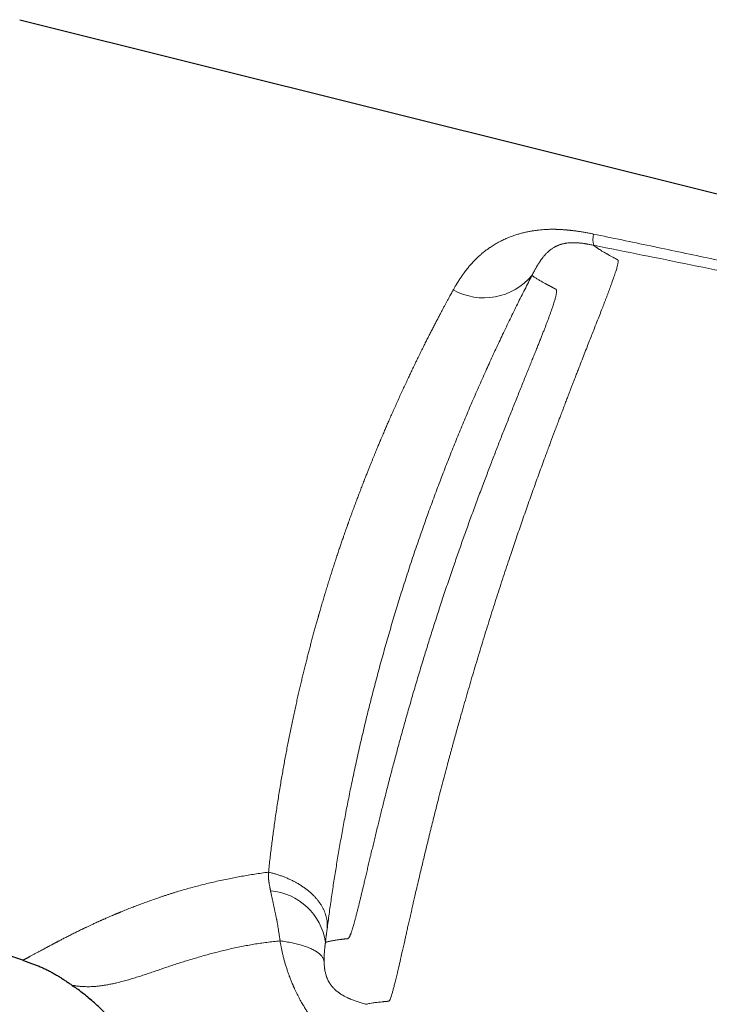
# Model space of a CAD drawing. Header units: millimetres. Extents: x 8 to 854, y 12 to 457.
# Tile 5 of 74: x 107 to 143, y 395 to 447. Entities that reach past the tile are written whole.
import ezdxf

# ---------------------------------------------------------------- set-up
doc = ezdxf.new("R2010")
doc.units = ezdxf.units.MM

msp = doc.modelspace()

# ---------------------------------------------------------------- linework, layer by layer
at = {"color": 7, "linetype": 'Continuous', "lineweight": 30}
for p, q in [((106.859, 446.643), (177.253, 429.065)), ((107.015, 397.506), (91.789, 402.579)), ((109.605, 396.198), (109.665, 396.155)), ((109.605, 396.198), (109.69, 396.138)), ((110.439, 395.56), (110.602, 395.422))]:
    msp.add_line(p, q, dxfattribs=at)
at = {"color": 252, "linetype": 'Continuous', "lineweight": 0}
for p in [(109.665, 396.156), (109.606, 396.199)]:
    msp.add_line(p, (109.606, 396.199), dxfattribs=at)
for centre, radius, start, end in [((137.853, 435.174), 1.053, 165.1277, 197.405), ((131.112, 435.376), 3.264, 240.6011, 320.1767), ((119.723, 398.004), 3.137, 7.9719, 85.5688)]:
    msp.add_arc(centre, radius, start, end, dxfattribs=at)
for points, knots in [([(136.835, 435.444), (136.81, 435.449), (136.758, 435.46), (136.674, 435.476), (136.58, 435.495), (136.485, 435.512), (136.389, 435.53), (136.294, 435.546), (136.194, 435.562), (136.094, 435.578), (135.998, 435.592), (135.908, 435.605), (135.826, 435.616), (135.764, 435.624), (135.72, 435.629), (135.693, 435.632), (135.667, 435.635), (135.643, 435.638), (135.619, 435.64), (135.596, 435.643), (135.574, 435.645), (135.547, 435.648), (135.511, 435.652), (135.461, 435.657), (135.4, 435.662), (135.328, 435.668), (135.248, 435.674), (135.159, 435.68), (135.06, 435.685), (134.975, 435.689), (134.911, 435.691), (134.871, 435.692), (134.833, 435.693), (134.796, 435.693), (134.76, 435.694), (134.724, 435.694), (134.666, 435.694), (134.588, 435.693), (134.491, 435.691), (134.402, 435.687), (134.288, 435.681), (134.147, 435.671), (133.977, 435.655), (133.804, 435.633), (133.629, 435.607), (133.452, 435.575), (133.267, 435.535), (133.073, 435.488), (132.872, 435.431), (132.694, 435.374), (132.54, 435.318), (132.413, 435.269), (132.326, 435.233), (132.278, 435.212), (132.262, 435.206), (132.247, 435.199), (132.232, 435.192), (132.217, 435.186), (132.172, 435.165), (132.094, 435.13), (131.984, 435.076), (131.87, 435.016), (131.756, 434.952), (131.643, 434.886), (131.537, 434.819), (131.463, 434.771), (131.423, 434.743), (131.412, 434.735), (131.4, 434.728), (131.389, 434.72), (131.378, 434.712), (131.366, 434.704), (131.327, 434.676), (131.262, 434.629), (131.175, 434.564), (131.096, 434.501), (131.024, 434.442), (130.959, 434.386), (130.9, 434.335), (130.849, 434.289), (130.806, 434.249), (130.77, 434.214), (130.738, 434.183), (130.709, 434.155), (130.683, 434.13), (130.663, 434.109), (130.649, 434.095), (130.641, 434.088), (130.639, 434.085), (130.638, 434.084), (130.637, 434.083), (130.637, 434.083), (130.637, 434.083), (130.637, 434.083), (130.637, 434.083), (130.588, 434.033), (130.494, 433.934), (130.36, 433.782), (130.248, 433.646), (130.155, 433.527), (130.099, 433.452), (130.063, 433.403), (130.046, 433.381), (130.032, 433.361), (130.02, 433.343), (130.009, 433.329), (129.998, 433.313), (129.979, 433.287), (129.953, 433.249), (129.917, 433.197), (129.877, 433.137), (129.84, 433.082), (129.808, 433.032), (129.782, 432.992), (129.757, 432.952), (129.734, 432.914), (129.712, 432.878), (129.68, 432.826), (129.639, 432.758), (129.592, 432.677), (129.549, 432.602), (129.523, 432.555), (129.51, 432.532)], [0, 0, 0, 0, 0.007229, 0.015453, 0.02467, 0.034879, 0.04359, 0.052903, 0.06281, 0.072928, 0.082381, 0.091165, 0.099282, 0.106737, 0.109485, 0.112132, 0.114679, 0.117124, 0.119469, 0.121713, 0.123858, 0.125903, 0.129692, 0.13464, 0.14074, 0.147995, 0.155871, 0.164763, 0.174667, 0.185577, 0.190212, 0.194104, 0.197927, 0.201682, 0.205369, 0.208987, 0.212537, 0.223192, 0.233184, 0.242514, 0.251185, 0.269028, 0.287432, 0.306389, 0.3259, 0.345964, 0.366584, 0.390335, 0.414776, 0.439898, 0.456845, 0.474076, 0.489468, 0.491499, 0.493534, 0.495572, 0.497614, 0.49966, 0.501708, 0.516053, 0.531368, 0.547679, 0.564985, 0.581032, 0.597841, 0.613258, 0.615025, 0.6168, 0.618581, 0.62037, 0.622167, 0.62397, 0.625781, 0.640963, 0.655159, 0.668372, 0.680606, 0.691865, 0.702152, 0.711473, 0.718837, 0.725467, 0.731363, 0.736527, 0.741446, 0.745452, 0.748225, 0.749222, 0.749617, 0.749783, 0.749854, 0.749885, 0.749899, 0.749905, 0.749907, 0.749909, 0.77734, 0.804038, 0.83004, 0.846832, 0.863335, 0.867001, 0.870653, 0.87429, 0.876593, 0.87892, 0.88148, 0.884271, 0.891319, 0.899516, 0.908862, 0.91936, 0.925319, 0.931594, 0.938047, 0.943551, 0.948899, 0.954093, 0.967241, 0.979276, 0.990196, 1, 1, 1, 1]), ([(177.228, 426.457), (176.385, 426.658), (174.699, 427.058), (172.17, 427.652), (169.64, 428.242), (167.109, 428.826), (164.592, 429.403), (162.091, 429.971), (159.603, 430.532), (157.115, 431.088), (154.469, 431.674), (151.664, 432.289), (148.7, 432.933), (145.735, 433.571), (142.769, 434.202), (139.803, 434.827), (137.824, 435.238), (136.835, 435.444)], [0, 0, 0, 0, 0.062774, 0.125538, 0.188292, 0.251037, 0.313774, 0.375385, 0.436989, 0.498587, 0.56018, 0.633498, 0.706811, 0.780117, 0.853417, 0.926711, 1, 1, 1, 1]), ([(136.847, 434.853), (136.847, 434.851), (136.848, 434.848), (136.856, 434.839), (136.868, 434.828), (136.886, 434.815), (136.908, 434.799), (136.935, 434.78), (136.966, 434.759), (137.001, 434.735), (137.041, 434.709), (137.087, 434.679), (137.136, 434.647), (137.19, 434.613), (137.246, 434.578), (137.305, 434.542), (137.349, 434.516), (137.379, 434.498), (137.393, 434.49), (137.407, 434.482), (137.422, 434.473), (137.437, 434.464), (137.452, 434.456), (137.478, 434.441), (137.515, 434.42), (137.566, 434.391), (137.62, 434.361), (137.677, 434.329), (137.738, 434.296), (137.802, 434.261), (137.865, 434.226), (137.925, 434.193), (137.965, 434.17), (137.99, 434.157), (137.998, 434.153), (138.007, 434.148), (138.015, 434.144), (138.025, 434.139), (138.038, 434.132), (138.054, 434.125), (138.069, 434.117), (138.082, 434.11), (138.093, 434.102), (138.104, 434.092), (138.113, 434.08), (138.119, 434.065), (138.122, 434.047), (138.123, 434.025), (138.121, 433.995), (138.116, 433.954), (138.106, 433.902), (138.093, 433.841), (138.077, 433.775), (138.048, 433.666), (137.995, 433.491), (137.904, 433.218), (137.8, 432.924), (137.692, 432.628), (137.615, 432.42), (137.561, 432.277), (137.535, 432.208), (137.508, 432.138), (137.481, 432.066), (137.453, 431.993), (137.425, 431.919), (137.37, 431.777), (137.284, 431.553), (137.156, 431.226), (137.008, 430.849), (136.862, 430.476), (136.723, 430.121), (136.595, 429.795), (136.458, 429.445), (136.311, 429.068), (136.18, 428.731), (136.068, 428.444), (135.98, 428.218), (135.891, 427.989), (135.801, 427.756), (135.716, 427.537), (135.642, 427.346), (135.576, 427.174), (135.506, 426.992), (135.422, 426.773), (135.323, 426.511), (135.216, 426.229), (135.115, 425.965), (134.98, 425.607), (134.811, 425.157), (134.648, 424.723), (134.544, 424.443), (134.493, 424.307), (134.443, 424.173), (134.395, 424.043), (134.348, 423.916), (134.215, 423.556), (133.997, 422.959), (133.691, 422.112), (133.389, 421.26), (133.091, 420.407), (132.798, 419.557), (132.489, 418.645), (132.164, 417.67), (131.823, 416.626), (131.487, 415.576), (131.155, 414.514), (130.833, 413.46), (130.519, 412.41), (130.212, 411.361), (129.943, 410.418), (129.708, 409.584), (129.559, 409.044), (129.459, 408.679), (129.407, 408.49), (129.356, 408.3), (129.304, 408.111), (129.253, 407.921), (129.172, 407.62), (129.063, 407.209), (128.927, 406.692), (128.794, 406.179), (128.668, 405.686), (128.556, 405.242), (128.455, 404.834), (128.356, 404.438), (128.251, 404.011), (128.14, 403.556), (128.036, 403.127), (127.94, 402.726), (127.852, 402.359), (127.763, 401.982), (127.671, 401.593), (127.583, 401.217), (127.504, 400.875), (127.438, 400.588), (127.378, 400.325), (127.316, 400.055), (127.25, 399.769), (127.186, 399.485), (127.126, 399.219), (127.07, 398.97), (127.018, 398.739), (126.94, 398.392), (126.841, 397.951), (126.726, 397.448), (126.644, 397.094), (126.588, 396.854), (126.553, 396.705), (126.519, 396.566), (126.487, 396.435), (126.457, 396.313), (126.419, 396.162), (126.375, 395.992), (126.327, 395.818), (126.283, 395.671), (126.247, 395.562), (126.218, 395.485), (126.196, 395.434), (126.177, 395.401), (126.162, 395.385), (126.152, 395.378), (126.146, 395.374), (126.139, 395.372), (126.131, 395.37), (126.122, 395.368), (126.112, 395.367), (126.1, 395.366), (126.088, 395.366), (126.078, 395.365), (126.069, 395.364), (126.059, 395.364), (126.049, 395.363), (126.04, 395.362), (126.026, 395.361), (126.002, 395.359), (125.966, 395.355), (125.926, 395.351), (125.886, 395.347), (125.846, 395.343), (125.807, 395.34), (125.689, 395.328), (125.51, 395.309), (125.306, 395.283), (125.148, 395.257), (125.033, 395.232), (124.994, 395.217), (124.975, 395.209)], [0, 0, 0, 0, 0.014955, 0.029728, 0.044406, 0.059096, 0.074259, 0.088818, 0.103162, 0.11739, 0.132061, 0.146618, 0.161094, 0.175513, 0.18976, 0.202425, 0.215235, 0.218131, 0.221035, 0.223943, 0.226857, 0.229773, 0.232691, 0.235609, 0.244389, 0.253444, 0.262756, 0.272303, 0.28206, 0.292, 0.302001, 0.310316, 0.318312, 0.319455, 0.320591, 0.321719, 0.322839, 0.323951, 0.325648, 0.328168, 0.330304, 0.332055, 0.333885, 0.335864, 0.337716, 0.339443, 0.341048, 0.342772, 0.344688, 0.347033, 0.349542, 0.351986, 0.354356, 0.356646, 0.362638, 0.368823, 0.375188, 0.379486, 0.383859, 0.384851, 0.385847, 0.386846, 0.387849, 0.388856, 0.389867, 0.390881, 0.394524, 0.398507, 0.402832, 0.407502, 0.410615, 0.413864, 0.41725, 0.42077, 0.424423, 0.426383, 0.428342, 0.430301, 0.432259, 0.434215, 0.435747, 0.436955, 0.438385, 0.440125, 0.442172, 0.444525, 0.446649, 0.448198, 0.452595, 0.456618, 0.45761, 0.458577, 0.459519, 0.460435, 0.461325, 0.462191, 0.467954, 0.473638, 0.479238, 0.484747, 0.490157, 0.495466, 0.501914, 0.508319, 0.514719, 0.521163, 0.527703, 0.533942, 0.54036, 0.54697, 0.551434, 0.555977, 0.557179, 0.558386, 0.559599, 0.560816, 0.562039, 0.563266, 0.56666, 0.570066, 0.573484, 0.576911, 0.580084, 0.582616, 0.585407, 0.588459, 0.591771, 0.595346, 0.598053, 0.600894, 0.603868, 0.606981, 0.610329, 0.613217, 0.615707, 0.617799, 0.620231, 0.623054, 0.625777, 0.6284, 0.630923, 0.633345, 0.635667, 0.642148, 0.64849, 0.65469, 0.657086, 0.659459, 0.66181, 0.664137, 0.666441, 0.668721, 0.673219, 0.677717, 0.682199, 0.686701, 0.690177, 0.693342, 0.696247, 0.698928, 0.700189, 0.701022, 0.701988, 0.703174, 0.704584, 0.70622, 0.708081, 0.710165, 0.711491, 0.712893, 0.714373, 0.715929, 0.717384, 0.718221, 0.722201, 0.728423, 0.734758, 0.741207, 0.747774, 0.754463, 0.761275, 0.8092, 0.85694, 0.904512, 0.952189, 1, 1, 1, 1]), ([(136.848, 434.859), (136.813, 434.866), (136.746, 434.879), (136.649, 434.898), (136.576, 434.911), (136.526, 434.92), (136.497, 434.925), (136.469, 434.93), (136.442, 434.935), (136.415, 434.939), (136.389, 434.943), (136.338, 434.951), (136.264, 434.962), (136.168, 434.973), (136.078, 434.982), (135.993, 434.989), (135.916, 434.993), (135.844, 434.995), (135.775, 434.995), (135.723, 434.995), (135.684, 434.993), (135.658, 434.992), (135.633, 434.991), (135.608, 434.99), (135.584, 434.988), (135.541, 434.984), (135.481, 434.978), (135.428, 434.971), (135.394, 434.965), (135.377, 434.963), (135.361, 434.96), (135.345, 434.957), (135.329, 434.954), (135.313, 434.951), (135.281, 434.944), (135.235, 434.934), (135.176, 434.918), (135.118, 434.901), (135.07, 434.885), (135.032, 434.871), (135.002, 434.859), (134.973, 434.848), (134.946, 434.836), (134.921, 434.825), (134.896, 434.813), (134.871, 434.801), (134.842, 434.786), (134.813, 434.77), (134.784, 434.754), (134.746, 434.732), (134.716, 434.713), (134.692, 434.697), (134.685, 434.692), (134.677, 434.687), (134.67, 434.682), (134.663, 434.677), (134.635, 434.658), (134.588, 434.624), (134.523, 434.572), (134.461, 434.518), (134.403, 434.464), (134.353, 434.413), (134.31, 434.367), (134.273, 434.326), (134.235, 434.281), (134.202, 434.241), (134.18, 434.214), (134.172, 434.204), (134.17, 434.201), (134.168, 434.197), (134.165, 434.194), (134.163, 434.191), (134.151, 434.176), (134.131, 434.149), (134.103, 434.111), (134.081, 434.08), (134.063, 434.056), (134.051, 434.037), (134.037, 434.017), (134.017, 433.987), (133.99, 433.947), (133.967, 433.909), (133.951, 433.884), (133.943, 433.872), (133.935, 433.859), (133.927, 433.846), (133.92, 433.834), (133.899, 433.799), (133.865, 433.741), (133.816, 433.656), (133.768, 433.568), (133.719, 433.477), (133.67, 433.384), (133.636, 433.318), (133.619, 433.286)], [0, 0, 0, 0, 0.013423, 0.026065, 0.037944, 0.041774, 0.045518, 0.049177, 0.052751, 0.056241, 0.059645, 0.062966, 0.076333, 0.089198, 0.101603, 0.113603, 0.125262, 0.136219, 0.147471, 0.159057, 0.16371, 0.168423, 0.173198, 0.178037, 0.182942, 0.187916, 0.20414, 0.221409, 0.225435, 0.229516, 0.233653, 0.237846, 0.242096, 0.246403, 0.250767, 0.268024, 0.286107, 0.305028, 0.3248, 0.335501, 0.34644, 0.357617, 0.369036, 0.379235, 0.388238, 0.399852, 0.412351, 0.425736, 0.439664, 0.451953, 0.479073, 0.482634, 0.486196, 0.489761, 0.493328, 0.496897, 0.500468, 0.534211, 0.566481, 0.597278, 0.626606, 0.654465, 0.673961, 0.692669, 0.710587, 0.733032, 0.742473, 0.743689, 0.744901, 0.746109, 0.747312, 0.74851, 0.749704, 0.765312, 0.779584, 0.792518, 0.799514, 0.806044, 0.81211, 0.820505, 0.83684, 0.852379, 0.856318, 0.860203, 0.864034, 0.867811, 0.871534, 0.875203, 0.898, 0.919938, 0.941056, 0.961401, 0.981026, 1, 1, 1, 1]), ([(177.234, 426.084), (175.555, 426.477), (172.199, 427.263), (167.158, 428.414), (162.115, 429.544), (157.069, 430.652), (152.019, 431.738), (146.966, 432.801), (141.909, 433.844), (138.535, 434.52), (136.848, 434.859)], [0, 0, 0, 0, 0.125029, 0.250036, 0.375031, 0.500019, 0.625008, 0.75, 0.874997, 1, 1, 1, 1]), ([(133.619, 433.286), (133.626, 433.279), (133.639, 433.265), (133.672, 433.239), (133.714, 433.208), (133.767, 433.173), (133.829, 433.134), (133.899, 433.091), (133.974, 433.047), (134.054, 433.001), (134.132, 432.958), (134.205, 432.917), (134.268, 432.883), (134.313, 432.859), (134.338, 432.845), (134.345, 432.841), (134.352, 432.837), (134.359, 432.834), (134.366, 432.83), (134.373, 432.826), (134.387, 432.819), (134.406, 432.808), (134.433, 432.794), (134.46, 432.78), (134.487, 432.765), (134.513, 432.751), (134.532, 432.741), (134.543, 432.736), (134.546, 432.734), (134.55, 432.732), (134.553, 432.73), (134.556, 432.728), (134.56, 432.726), (134.567, 432.723), (134.576, 432.718), (134.589, 432.711), (134.601, 432.704), (134.614, 432.697), (134.627, 432.69), (134.64, 432.684), (134.652, 432.677), (134.663, 432.671), (134.674, 432.665), (134.685, 432.659), (134.696, 432.653), (134.706, 432.648), (134.716, 432.642), (134.726, 432.637), (134.735, 432.632), (134.743, 432.628), (134.75, 432.624), (134.755, 432.622), (134.758, 432.62), (134.759, 432.62), (134.76, 432.619), (134.761, 432.619), (134.761, 432.618), (134.768, 432.615), (134.78, 432.609), (134.795, 432.601), (134.805, 432.597), (134.809, 432.595), (134.81, 432.594), (134.811, 432.594), (134.812, 432.593), (134.813, 432.593), (134.814, 432.592), (134.817, 432.591), (134.822, 432.589), (134.828, 432.586), (134.835, 432.582), (134.841, 432.579), (134.848, 432.575), (134.855, 432.571), (134.86, 432.567), (134.865, 432.564), (134.869, 432.561), (134.872, 432.559), (134.875, 432.556), (134.878, 432.553), (134.88, 432.55), (134.884, 432.546), (134.888, 432.54), (134.892, 432.531), (134.895, 432.522), (134.898, 432.512), (134.9, 432.5), (134.902, 432.486), (134.904, 432.465), (134.903, 432.436), (134.9, 432.396), (134.894, 432.347), (134.884, 432.287), (134.869, 432.216), (134.849, 432.136), (134.826, 432.048), (134.798, 431.951), (134.766, 431.847), (134.728, 431.73), (134.685, 431.602), (134.636, 431.46), (134.582, 431.309), (134.524, 431.148), (134.463, 430.984), (134.4, 430.817), (134.335, 430.648), (134.267, 430.47), (134.194, 430.284), (134.118, 430.091), (134.038, 429.89), (133.953, 429.675), (133.861, 429.446), (133.763, 429.202), (133.661, 428.949), (133.556, 428.688), (133.445, 428.413), (133.329, 428.125), (133.207, 427.824), (133.082, 427.515), (132.955, 427.198), (132.824, 426.872), (132.693, 426.546), (132.562, 426.219), (132.433, 425.893), (132.301, 425.562), (132.168, 425.225), (132.037, 424.893), (131.909, 424.567), (131.784, 424.245), (131.658, 423.919), (131.53, 423.587), (131.4, 423.25), (131.27, 422.909), (131.135, 422.551), (130.994, 422.179), (130.849, 421.791), (130.704, 421.398), (130.558, 421.001), (130.415, 420.612), (130.278, 420.232), (130.145, 419.861), (130.012, 419.489), (129.88, 419.115), (129.748, 418.739), (129.616, 418.361), (129.48, 417.967), (129.341, 417.559), (129.198, 417.137), (129.057, 416.716), (128.917, 416.294), (128.783, 415.885), (128.654, 415.488), (128.53, 415.104), (128.408, 414.72), (128.286, 414.336), (128.166, 413.952), (128.047, 413.568), (127.926, 413.173), (127.803, 412.768), (127.677, 412.351), (127.554, 411.936), (127.433, 411.523), (127.311, 411.104), (127.189, 410.679), (127.067, 410.25), (126.947, 409.825), (126.83, 409.404), (126.715, 408.986), (126.605, 408.58), (126.499, 408.186), (126.398, 407.805), (126.299, 407.43), (126.202, 407.059), (126.111, 406.705), (126.024, 406.367), (125.942, 406.045), (125.862, 405.728), (125.784, 405.415), (125.707, 405.107), (125.633, 404.804), (125.558, 404.498), (125.482, 404.188), (125.407, 403.875), (125.333, 403.571), (125.262, 403.273), (125.191, 402.977), (125.121, 402.683), (125.052, 402.393), (124.986, 402.112), (124.922, 401.842), (124.86, 401.58), (124.804, 401.346), (124.755, 401.138), (124.711, 400.954), (124.668, 400.776), (124.627, 400.606), (124.587, 400.442), (124.544, 400.271), (124.5, 400.094), (124.454, 399.915), (124.411, 399.748), (124.369, 399.592), (124.33, 399.448), (124.296, 399.33), (124.268, 399.234), (124.244, 399.157), (124.222, 399.085), (124.2, 399.018), (124.178, 398.957), (124.158, 398.901), (124.139, 398.851), (124.121, 398.809), (124.105, 398.772), (124.089, 398.74), (124.075, 398.714), (124.062, 398.694), (124.051, 398.68), (124.041, 398.668), (124.033, 398.661), (124.027, 398.656), (124.023, 398.653), (124.019, 398.65), (124.015, 398.647), (124.012, 398.645), (124.007, 398.643), (124.002, 398.64), (123.996, 398.638), (123.989, 398.636), (123.982, 398.634), (123.976, 398.633), (123.971, 398.633), (123.968, 398.633), (123.966, 398.632), (123.964, 398.632), (123.962, 398.632), (123.961, 398.632), (123.96, 398.632), (123.958, 398.632), (123.955, 398.632), (123.952, 398.632), (123.949, 398.632), (123.945, 398.633), (123.941, 398.633), (123.936, 398.633), (123.933, 398.633), (123.929, 398.633), (123.926, 398.633), (123.923, 398.633), (123.921, 398.633), (123.919, 398.633), (123.918, 398.633), (123.916, 398.633), (123.915, 398.633), (123.913, 398.632), (123.912, 398.632), (123.906, 398.632), (123.896, 398.63), (123.884, 398.629), (123.872, 398.628), (123.86, 398.626), (123.847, 398.624), (123.835, 398.623), (123.823, 398.621), (123.811, 398.619), (123.799, 398.618), (123.788, 398.616), (123.778, 398.615), (123.769, 398.614), (123.761, 398.612), (123.752, 398.611), (123.745, 398.61), (123.74, 398.609), (123.737, 398.609), (123.736, 398.609), (123.735, 398.609), (123.734, 398.609), (123.733, 398.609), (123.727, 398.608), (123.713, 398.606), (123.689, 398.603), (123.662, 398.599), (123.634, 398.596), (123.613, 398.593), (123.6, 398.591), (123.593, 398.59), (123.586, 398.589), (123.579, 398.588), (123.572, 398.587), (123.527, 398.582), (123.449, 398.571), (123.345, 398.555), (123.25, 398.54), (123.164, 398.525), (123.088, 398.511), (123.022, 398.498), (122.966, 398.485), (122.919, 398.473), (122.88, 398.461), (122.849, 398.449), (122.836, 398.442), (122.829, 398.439)], [0, 0, 0, 0, 0.023136, 0.046246, 0.06933, 0.092387, 0.115418, 0.138423, 0.158647, 0.17885, 0.199033, 0.212343, 0.225645, 0.237343, 0.238656, 0.239968, 0.241281, 0.242593, 0.243906, 0.245218, 0.24653, 0.251191, 0.255924, 0.260728, 0.265604, 0.269954, 0.27436, 0.274918, 0.275476, 0.276036, 0.276596, 0.277158, 0.277791, 0.27852, 0.280492, 0.282419, 0.284591, 0.286702, 0.288752, 0.29074, 0.292667, 0.2945, 0.296274, 0.297989, 0.299644, 0.301241, 0.302778, 0.304257, 0.305676, 0.306875, 0.30803, 0.309007, 0.309133, 0.309258, 0.309382, 0.309505, 0.309628, 0.309751, 0.312424, 0.315127, 0.316469, 0.31662, 0.316771, 0.316922, 0.317074, 0.317225, 0.317377, 0.317574, 0.318503, 0.319393, 0.320245, 0.321344, 0.322372, 0.323328, 0.324212, 0.325025, 0.325518, 0.32598, 0.326441, 0.326949, 0.327453, 0.327954, 0.328917, 0.329865, 0.330799, 0.331717, 0.332621, 0.333638, 0.334735, 0.336745, 0.338752, 0.340757, 0.343236, 0.345716, 0.348199, 0.350687, 0.353179, 0.355678, 0.358176, 0.360918, 0.363655, 0.366392, 0.369128, 0.371866, 0.37434, 0.376821, 0.37931, 0.381808, 0.384317, 0.386839, 0.389346, 0.392099, 0.394857, 0.397622, 0.400394, 0.403177, 0.406118, 0.409057, 0.411995, 0.414935, 0.417878, 0.42083, 0.423608, 0.426379, 0.429144, 0.431905, 0.434665, 0.437173, 0.439687, 0.442208, 0.444738, 0.447278, 0.449828, 0.452377, 0.455178, 0.457982, 0.460791, 0.463605, 0.466426, 0.468999, 0.471568, 0.474134, 0.476698, 0.479261, 0.481825, 0.484407, 0.487245, 0.490073, 0.492893, 0.495706, 0.498515, 0.501071, 0.503627, 0.506183, 0.508742, 0.511303, 0.513869, 0.516425, 0.519229, 0.522032, 0.524834, 0.527638, 0.530446, 0.533419, 0.536386, 0.539348, 0.542309, 0.545269, 0.548237, 0.551032, 0.55382, 0.556603, 0.559382, 0.562158, 0.564681, 0.567203, 0.569724, 0.572247, 0.574772, 0.577302, 0.579825, 0.582593, 0.585358, 0.588123, 0.590888, 0.593656, 0.596593, 0.599523, 0.602448, 0.605369, 0.60829, 0.611223, 0.613527, 0.615825, 0.618119, 0.620409, 0.622697, 0.624984, 0.627909, 0.630823, 0.633729, 0.636627, 0.639521, 0.642412, 0.644359, 0.646307, 0.648255, 0.650205, 0.652158, 0.654114, 0.656074, 0.657865, 0.659638, 0.661392, 0.663128, 0.664814, 0.66609, 0.667414, 0.668786, 0.669338, 0.669898, 0.670466, 0.67104, 0.671555, 0.672033, 0.672979, 0.673969, 0.675005, 0.676085, 0.677073, 0.678096, 0.67837, 0.678646, 0.678924, 0.679205, 0.679462, 0.679588, 0.679927, 0.680342, 0.680831, 0.681395, 0.682033, 0.682746, 0.683471, 0.684079, 0.684654, 0.685198, 0.68571, 0.685985, 0.686251, 0.686506, 0.686751, 0.686986, 0.68721, 0.687497, 0.687856, 0.690079, 0.692012, 0.693897, 0.696079, 0.698193, 0.700239, 0.702356, 0.704394, 0.706354, 0.708236, 0.71004, 0.711581, 0.713061, 0.714478, 0.715833, 0.717108, 0.717271, 0.717432, 0.717593, 0.717752, 0.717973, 0.718204, 0.720693, 0.725773, 0.730893, 0.736054, 0.741255, 0.742624, 0.743996, 0.74537, 0.746748, 0.748128, 0.74951, 0.772944, 0.796365, 0.819774, 0.843172, 0.866559, 0.889935, 0.911965, 0.933987, 0.955999, 0.978004, 1, 1, 1, 1]), ([(122.917, 399.143), (122.934, 399.272), (122.968, 399.53), (123.021, 399.924), (123.077, 400.323), (123.135, 400.726), (123.195, 401.134), (123.256, 401.538), (123.319, 401.939), (123.383, 402.336), (123.449, 402.738), (123.517, 403.144), (123.588, 403.554), (123.662, 403.969), (123.738, 404.387), (123.816, 404.809), (123.897, 405.235), (123.98, 405.661), (124.065, 406.089), (124.152, 406.518), (124.242, 406.951), (124.337, 407.398), (124.438, 407.861), (124.544, 408.337), (124.652, 408.815), (124.764, 409.295), (124.878, 409.777), (124.993, 410.251), (125.108, 410.717), (125.223, 411.175), (125.342, 411.635), (125.462, 412.096), (125.586, 412.558), (125.711, 413.021), (125.839, 413.484), (125.97, 413.947), (126.103, 414.411), (126.237, 414.872), (126.373, 415.331), (126.511, 415.787), (126.651, 416.243), (126.796, 416.711), (126.948, 417.188), (127.105, 417.676), (127.264, 418.163), (127.426, 418.649), (127.59, 419.134), (127.753, 419.608), (127.916, 420.073), (128.077, 420.527), (128.239, 420.98), (128.403, 421.429), (128.568, 421.873), (128.733, 422.313), (128.899, 422.751), (129.067, 423.187), (129.236, 423.62), (129.405, 424.047), (129.575, 424.47), (129.744, 424.888), (129.915, 425.304), (130.091, 425.727), (130.271, 426.156), (130.457, 426.591), (130.643, 427.021), (130.829, 427.447), (131.015, 427.868), (131.198, 428.277), (131.378, 428.674), (131.554, 429.059), (131.731, 429.441), (131.907, 429.818), (132.09, 430.205), (132.28, 430.601), (132.475, 431.005), (132.669, 431.402), (132.861, 431.792), (133.053, 432.176), (133.243, 432.552), (133.432, 432.923), (133.557, 433.165), (133.619, 433.286)], [0, 0, 0, 0, 0.013189, 0.026337, 0.039451, 0.052533, 0.065589, 0.078622, 0.090895, 0.103155, 0.115408, 0.127666, 0.139953, 0.152235, 0.164514, 0.176794, 0.189081, 0.201376, 0.213466, 0.225572, 0.237698, 0.249849, 0.262999, 0.27612, 0.289215, 0.302289, 0.315347, 0.328394, 0.34069, 0.352985, 0.365282, 0.377588, 0.389893, 0.402186, 0.414472, 0.426755, 0.439038, 0.451327, 0.463406, 0.475498, 0.487607, 0.499737, 0.512738, 0.52574, 0.538748, 0.551768, 0.564805, 0.577863, 0.5902, 0.602565, 0.614962, 0.62735, 0.639582, 0.651816, 0.664055, 0.676303, 0.688565, 0.700843, 0.712923, 0.725027, 0.737158, 0.749321, 0.762372, 0.775415, 0.788454, 0.801495, 0.814541, 0.827597, 0.839921, 0.852261, 0.864621, 0.877013, 0.889429, 0.903267, 0.917089, 0.930902, 0.94471, 0.958519, 0.972333, 0.986159, 1, 1, 1, 1]), ([(129.51, 432.532), (129.492, 432.5), (129.455, 432.433), (129.397, 432.327), (129.334, 432.213), (129.267, 432.09), (129.195, 431.957), (129.12, 431.818), (129.042, 431.673), (128.961, 431.522), (128.876, 431.362), (128.787, 431.194), (128.693, 431.016), (128.596, 430.829), (128.494, 430.633), (128.388, 430.427), (128.277, 430.211), (128.163, 429.987), (128.046, 429.754), (127.926, 429.513), (127.801, 429.262), (127.699, 429.054), (127.625, 428.901), (127.579, 428.807), (127.537, 428.72), (127.466, 428.573), (127.371, 428.375), (127.252, 428.127), (127.134, 427.876), (127.01, 427.612), (126.883, 427.337), (126.755, 427.059), (126.627, 426.779), (126.5, 426.496), (126.375, 426.218), (126.254, 425.944), (126.142, 425.689), (126.039, 425.451), (125.944, 425.231), (125.842, 424.993), (125.769, 424.821), (125.725, 424.716), (125.718, 424.7), (125.712, 424.684), (125.705, 424.668), (125.698, 424.652), (125.691, 424.636), (125.684, 424.619), (125.666, 424.576), (125.635, 424.503), (125.592, 424.398), (125.545, 424.286), (125.495, 424.165), (125.442, 424.037), (125.385, 423.9), (125.326, 423.755), (125.264, 423.602), (125.199, 423.441), (125.13, 423.271), (125.059, 423.094), (124.981, 422.896), (124.895, 422.677), (124.8, 422.435), (124.702, 422.182), (124.607, 421.931), (124.513, 421.684), (124.422, 421.442), (124.329, 421.191), (124.233, 420.931), (124.136, 420.663), (124.067, 420.471), (124.027, 420.359), (124.016, 420.33), (124.006, 420.3), (123.995, 420.271), (123.985, 420.241), (123.974, 420.212), (123.966, 420.189), (123.951, 420.146), (123.92, 420.059), (123.873, 419.926), (123.819, 419.772), (123.759, 419.598), (123.691, 419.4), (123.614, 419.174), (123.535, 418.938), (123.453, 418.693), (123.369, 418.439), (123.286, 418.184), (123.203, 417.928), (123.122, 417.672), (123.039, 417.408), (122.954, 417.137), (122.869, 416.857), (122.786, 416.582), (122.705, 416.312), (122.627, 416.048), (122.555, 415.802), (122.508, 415.637), (122.485, 415.556), (122.479, 415.536), (122.473, 415.516), (122.468, 415.496), (122.462, 415.475), (122.456, 415.455), (122.451, 415.437), (122.437, 415.387), (122.403, 415.268), (122.348, 415.073), (122.282, 414.835), (122.214, 414.586), (122.143, 414.326), (122.075, 414.072), (122.01, 413.823), (121.947, 413.582), (121.883, 413.333), (121.818, 413.077), (121.752, 412.814), (121.686, 412.548), (121.621, 412.281), (121.557, 412.012), (121.492, 411.737), (121.427, 411.455), (121.36, 411.163), (121.293, 410.862), (121.224, 410.551), (121.156, 410.233), (121.087, 409.908), (121.018, 409.577), (120.95, 409.24), (120.884, 408.907), (120.821, 408.58), (120.76, 408.258), (120.699, 407.932), (120.64, 407.602), (120.581, 407.269), (120.521, 406.922), (120.461, 406.562), (120.4, 406.187), (120.34, 405.81), (120.282, 405.429), (120.226, 405.045), (120.171, 404.659), (120.119, 404.282), (120.07, 403.914), (120.024, 403.554), (119.979, 403.194), (119.936, 402.833), (119.895, 402.47), (119.869, 402.231), (119.856, 402.11)], [0, 0, 0, 0, 0.004153, 0.008657, 0.01351, 0.018711, 0.02426, 0.030155, 0.036031, 0.042212, 0.0487, 0.055493, 0.06259, 0.069991, 0.077696, 0.085703, 0.094013, 0.102625, 0.111378, 0.120423, 0.129759, 0.139388, 0.143312, 0.146516, 0.149657, 0.15278, 0.162479, 0.170988, 0.179358, 0.189139, 0.198724, 0.208113, 0.217957, 0.227578, 0.236977, 0.246155, 0.255113, 0.262528, 0.269788, 0.276889, 0.286019, 0.286626, 0.287127, 0.287636, 0.288154, 0.28868, 0.289215, 0.289758, 0.29031, 0.293446, 0.296833, 0.300471, 0.30436, 0.308499, 0.312889, 0.317528, 0.322417, 0.327554, 0.33294, 0.338572, 0.34445, 0.351692, 0.359271, 0.367184, 0.375429, 0.382684, 0.390184, 0.397928, 0.405918, 0.414153, 0.422636, 0.423528, 0.424423, 0.42532, 0.42622, 0.427123, 0.428028, 0.428862, 0.42928, 0.431941, 0.436837, 0.441365, 0.44604, 0.4526, 0.459432, 0.466538, 0.473917, 0.481574, 0.489508, 0.496947, 0.504618, 0.512514, 0.520634, 0.528978, 0.537544, 0.545265, 0.553157, 0.561218, 0.567285, 0.567886, 0.568487, 0.56909, 0.569693, 0.570298, 0.570903, 0.571509, 0.571888, 0.575416, 0.582184, 0.589286, 0.596722, 0.604489, 0.612586, 0.619585, 0.626809, 0.634265, 0.641955, 0.649879, 0.65804, 0.665952, 0.674077, 0.682416, 0.690971, 0.699743, 0.709038, 0.718569, 0.728342, 0.738358, 0.748622, 0.75912, 0.769828, 0.779826, 0.790002, 0.800355, 0.810886, 0.821597, 0.832488, 0.844576, 0.856883, 0.86941, 0.882161, 0.895137, 0.908342, 0.921779, 0.934303, 0.947028, 0.959956, 0.973092, 0.986439, 1, 1, 1, 1]), ([(119.856, 402.11), (119.734, 402.094), (119.492, 402.063), (119.136, 402.01), (118.789, 401.955), (118.451, 401.897), (118.121, 401.836), (117.781, 401.769), (117.43, 401.696), (117.071, 401.616), (116.722, 401.534), (116.381, 401.449), (116.047, 401.363), (115.719, 401.273), (115.398, 401.182), (115.132, 401.104), (114.921, 401.039), (114.761, 400.989), (114.604, 400.939), (114.448, 400.889), (114.294, 400.838), (114.091, 400.77), (113.841, 400.684), (113.547, 400.579), (113.261, 400.475), (112.982, 400.369), (112.701, 400.261), (112.418, 400.148), (112.217, 400.066), (112.101, 400.018), (112.066, 400.003), (112.031, 399.988), (111.996, 399.974), (111.965, 399.96), (111.939, 399.95), (111.914, 399.939), (111.884, 399.927), (111.847, 399.911), (111.801, 399.891), (111.746, 399.868), (111.681, 399.84), (111.61, 399.81), (111.533, 399.777), (111.45, 399.74), (111.361, 399.702), (111.283, 399.667), (111.217, 399.638), (111.165, 399.615), (111.111, 399.591), (111.056, 399.566), (111.003, 399.542), (110.931, 399.51), (110.843, 399.47), (110.744, 399.424), (110.654, 399.383), (110.574, 399.345), (110.499, 399.31), (110.429, 399.278), (110.364, 399.247), (110.302, 399.217), (110.246, 399.191), (110.209, 399.173), (110.19, 399.164), (110.185, 399.161), (110.179, 399.159), (110.174, 399.156), (110.168, 399.153), (110.083, 399.112), (109.922, 399.034), (109.691, 398.92), (109.471, 398.809), (109.269, 398.706), (109.084, 398.611), (108.962, 398.546), (108.887, 398.507), (108.858, 398.492), (108.83, 398.477), (108.805, 398.464), (108.776, 398.449), (108.743, 398.431), (108.701, 398.409), (108.656, 398.385), (108.609, 398.36), (108.559, 398.334), (108.507, 398.306), (108.452, 398.277), (108.408, 398.253), (108.376, 398.236), (108.356, 398.226), (108.336, 398.215), (108.316, 398.204), (108.296, 398.194), (108.276, 398.183), (108.257, 398.173), (108.214, 398.15), (108.144, 398.112), (108.048, 398.06), (107.956, 398.011), (107.895, 397.978), (107.862, 397.96), (107.852, 397.954), (107.842, 397.949), (107.832, 397.943), (107.822, 397.938), (107.791, 397.921), (107.741, 397.894), (107.673, 397.857), (107.605, 397.82), (107.539, 397.785), (107.474, 397.75), (107.418, 397.72), (107.372, 397.695), (107.332, 397.674), (107.294, 397.654), (107.258, 397.634), (107.225, 397.617), (107.195, 397.601), (107.16, 397.582), (107.121, 397.562), (107.082, 397.542), (107.052, 397.526), (107.03, 397.514), (107.017, 397.507), (107.016, 397.506), (107.015, 397.506)], [0, 0, 0, 0, 0.016193, 0.032084, 0.047694, 0.063042, 0.078146, 0.093022, 0.110284, 0.12726, 0.143941, 0.16032, 0.176699, 0.193021, 0.20922, 0.225287, 0.233652, 0.241982, 0.250278, 0.258542, 0.266775, 0.274977, 0.29141, 0.307732, 0.32395, 0.340075, 0.356117, 0.373684, 0.391183, 0.393379, 0.395574, 0.397768, 0.399962, 0.402155, 0.403838, 0.404874, 0.406995, 0.409405, 0.412104, 0.415851, 0.42004, 0.424672, 0.429744, 0.435257, 0.441209, 0.447598, 0.451047, 0.45461, 0.458287, 0.462078, 0.465982, 0.469475, 0.477222, 0.484527, 0.490783, 0.496676, 0.502206, 0.507375, 0.512183, 0.517059, 0.521503, 0.525058, 0.525499, 0.525934, 0.526364, 0.526787, 0.527206, 0.527618, 0.546726, 0.565729, 0.584637, 0.603461, 0.619965, 0.636422, 0.639314, 0.642205, 0.645095, 0.647971, 0.649861, 0.653882, 0.658313, 0.662971, 0.668009, 0.673426, 0.679223, 0.685399, 0.691955, 0.694202, 0.69649, 0.69882, 0.701192, 0.703605, 0.70606, 0.708454, 0.710272, 0.7217, 0.73468, 0.747647, 0.759043, 0.760535, 0.762025, 0.763516, 0.765006, 0.766496, 0.767985, 0.778546, 0.789512, 0.800874, 0.812632, 0.824784, 0.837332, 0.846008, 0.854865, 0.863905, 0.873129, 0.882538, 0.891029, 0.899082, 0.915858, 0.93264, 0.949437, 0.966257, 0.983108, 1, 1, 1, 1]), ([(119.965, 401.131), (119.963, 401.139), (119.96, 401.158), (119.953, 401.19), (119.946, 401.227), (119.938, 401.27), (119.928, 401.318), (119.919, 401.369), (119.908, 401.428), (119.897, 401.489), (119.888, 401.538), (119.884, 401.568), (119.881, 401.582), (119.879, 401.595), (119.877, 401.608), (119.876, 401.621), (119.872, 401.642), (119.868, 401.671), (119.864, 401.709), (119.86, 401.745), (119.856, 401.779), (119.854, 401.812), (119.851, 401.844), (119.849, 401.888), (119.848, 401.923), (119.848, 401.95), (119.848, 401.956), (119.848, 401.962), (119.848, 401.969), (119.848, 401.975), (119.848, 401.981), (119.848, 401.987), (119.848, 402.003), (119.849, 402.027), (119.85, 402.057), (119.852, 402.078), (119.853, 402.093), (119.854, 402.102), (119.855, 402.107), (119.855, 402.11), (119.856, 402.11), (119.856, 402.11), (119.856, 402.11), (119.856, 402.11), (119.856, 402.11)], [0, 0, 0, 0, 0.024959, 0.055785, 0.092411, 0.134745, 0.182663, 0.236001, 0.287627, 0.358101, 0.420085, 0.434949, 0.449255, 0.463007, 0.47621, 0.48887, 0.50099, 0.540809, 0.579193, 0.616175, 0.651795, 0.686091, 0.719104, 0.750876, 0.822514, 0.829281, 0.836001, 0.842674, 0.849303, 0.855886, 0.862424, 0.868918, 0.875367, 0.913644, 0.944769, 0.968881, 0.982416, 0.99208, 0.997896, 0.999378, 0.999778, 0.999904, 0.999954, 1, 1, 1, 1]), ([(119.856, 402.11), (119.916, 402.096), (120.038, 402.067), (120.219, 402.017), (120.4, 401.96), (120.58, 401.897), (120.759, 401.828), (120.935, 401.752), (121.108, 401.67), (121.276, 401.582), (121.44, 401.488), (121.599, 401.389), (121.751, 401.284), (121.896, 401.174), (122.033, 401.06), (122.161, 400.941), (122.281, 400.819), (122.391, 400.693), (122.492, 400.565), (122.582, 400.435), (122.662, 400.304), (122.731, 400.172), (122.79, 400.039), (122.838, 399.907), (122.876, 399.775), (122.904, 399.644), (122.922, 399.516), (122.93, 399.389), (122.929, 399.264), (122.921, 399.183), (122.917, 399.143)], [0, 0, 0, 0, 0.033078, 0.066697, 0.100831, 0.135452, 0.170528, 0.206024, 0.241901, 0.278118, 0.314632, 0.351398, 0.388367, 0.425491, 0.462718, 0.499997, 0.537276, 0.574503, 0.611626, 0.648596, 0.685362, 0.721877, 0.758095, 0.793972, 0.829468, 0.864545, 0.899166, 0.933302, 0.966921, 1, 1, 1, 1]), ([(119.965, 401.131), (119.967, 401.122), (119.972, 401.095), (119.989, 401.007), (120.018, 400.863), (120.057, 400.683), (120.094, 400.513), (120.13, 400.353), (120.167, 400.19), (120.203, 400.026), (120.238, 399.86), (120.262, 399.744), (120.275, 399.678), (120.278, 399.665), (120.281, 399.648), (120.289, 399.605), (120.303, 399.527), (120.324, 399.404), (120.348, 399.267), (120.369, 399.137), (120.386, 399.029), (120.4, 398.938), (120.412, 398.856), (120.424, 398.775), (120.435, 398.7), (120.445, 398.631), (120.453, 398.579), (120.458, 398.542), (120.461, 398.526), (120.461, 398.522), (120.461, 398.521), (120.461, 398.521), (120.461, 398.521), (120.461, 398.521), (120.461, 398.521)], [0, 0, 0, 0, 0.01141, 0.032942, 0.110711, 0.187779, 0.250327, 0.312939, 0.37763, 0.441462, 0.503427, 0.569374, 0.573364, 0.577992, 0.584303, 0.592251, 0.625832, 0.67236, 0.729588, 0.777995, 0.816615, 0.849185, 0.877837, 0.90684, 0.937924, 0.959238, 0.982156, 0.995575, 0.998895, 0.999723, 0.999931, 0.999983, 0.999996, 1, 1, 1, 1]), ([(122.829, 398.439), (122.833, 398.469), (122.84, 398.533), (122.852, 398.627), (122.861, 398.704), (122.867, 398.75), (122.869, 398.767), (122.87, 398.773), (122.871, 398.779), (122.871, 398.784), (122.872, 398.79), (122.873, 398.798), (122.875, 398.811), (122.877, 398.832), (122.881, 398.862), (122.886, 398.901), (122.892, 398.949), (122.899, 399.006), (122.908, 399.071), (122.914, 399.118), (122.917, 399.143)], [0, 0, 0, 0, 0.125983, 0.26283, 0.39227, 0.451902, 0.459833, 0.467791, 0.475778, 0.483792, 0.491835, 0.499906, 0.517726, 0.548313, 0.59167, 0.647796, 0.716692, 0.798357, 0.892793, 1, 1, 1, 1]), ([(109.606, 396.199), (109.606, 396.199), (109.608, 396.199), (109.627, 396.195), (109.656, 396.191), (109.696, 396.184), (109.746, 396.177), (109.805, 396.169), (109.871, 396.161), (109.945, 396.153), (110.037, 396.145), (110.151, 396.137), (110.288, 396.131), (110.436, 396.128), (110.592, 396.131), (110.758, 396.14), (110.934, 396.155), (111.121, 396.178), (111.314, 396.207), (111.514, 396.242), (111.721, 396.284), (111.947, 396.334), (112.194, 396.396), (112.464, 396.469), (112.744, 396.551), (113.02, 396.637), (113.29, 396.724), (113.553, 396.812), (113.824, 396.904), (114.103, 397), (114.39, 397.098), (114.679, 397.195), (114.971, 397.292), (115.264, 397.386), (115.566, 397.481), (115.876, 397.575), (116.185, 397.666), (116.492, 397.754), (116.798, 397.838), (117.111, 397.921), (117.432, 398.002), (117.762, 398.08), (118.099, 398.156), (118.435, 398.226), (118.768, 398.289), (119.096, 398.347), (119.43, 398.4), (119.769, 398.446), (120.112, 398.488), (120.345, 398.51), (120.461, 398.521)], [0, 0, 0, 0, 0.0152, 0.030395, 0.045603, 0.060839, 0.076113, 0.091158, 0.10625, 0.12139, 0.136578, 0.158353, 0.180221, 0.202176, 0.224207, 0.246302, 0.269773, 0.293239, 0.316656, 0.339981, 0.363197, 0.386342, 0.413583, 0.44085, 0.46819, 0.495602, 0.518909, 0.542257, 0.565633, 0.589008, 0.612346, 0.635615, 0.657466, 0.679248, 0.701008, 0.722796, 0.744658, 0.764634, 0.784712, 0.804889, 0.825165, 0.845538, 0.866007, 0.886556, 0.905441, 0.924351, 0.943268, 0.962176, 0.981075, 1, 1, 1, 1]), ([(120.462, 398.521), (120.469, 398.473), (120.485, 398.373), (120.513, 398.219), (120.545, 398.055), (120.582, 397.883), (120.626, 397.703), (120.675, 397.513), (120.721, 397.351), (120.761, 397.22), (120.791, 397.124), (120.822, 397.03), (120.852, 396.938), (120.883, 396.851), (120.913, 396.766), (120.946, 396.676), (120.983, 396.581), (121.021, 396.482), (121.059, 396.39), (121.09, 396.316), (121.113, 396.261), (121.13, 396.221), (121.147, 396.182), (121.163, 396.146), (121.179, 396.11), (121.198, 396.068), (121.233, 395.991), (121.286, 395.88), (121.372, 395.703), (121.481, 395.492), (121.604, 395.272), (121.717, 395.08), (121.818, 394.916), (121.921, 394.757), (122.028, 394.6), (122.138, 394.446), (122.251, 394.296), (122.366, 394.151), (122.485, 394.008), (122.606, 393.87), (122.728, 393.737), (122.85, 393.61), (122.977, 393.484), (123.109, 393.36), (123.245, 393.238), (123.384, 393.119), (123.527, 393.002), (123.691, 392.874), (123.873, 392.741), (124.072, 392.605), (124.271, 392.477), (124.476, 392.353), (124.671, 392.243), (124.853, 392.146), (125.019, 392.061), (125.187, 391.98), (125.356, 391.903), (125.47, 391.854), (125.527, 391.83)], [0, 0, 0, 0, 0.016901, 0.034825, 0.053789, 0.073802, 0.094876, 0.117019, 0.140238, 0.151617, 0.16312, 0.174256, 0.185019, 0.195403, 0.205405, 0.215021, 0.227604, 0.23944, 0.250522, 0.26084, 0.265882, 0.270714, 0.275336, 0.279746, 0.283945, 0.28865, 0.294913, 0.31215, 0.329403, 0.360226, 0.391031, 0.412999, 0.43448, 0.455021, 0.476215, 0.498035, 0.518389, 0.539189, 0.56034, 0.581316, 0.601551, 0.62157, 0.64138, 0.662938, 0.684007, 0.704688, 0.726105, 0.748233, 0.777379, 0.805176, 0.832718, 0.860881, 0.889694, 0.911913, 0.933933, 0.955985, 0.978059, 1, 1, 1, 1]), ([(122.759, 397.428), (122.757, 397.447), (122.754, 397.486), (122.739, 397.543), (122.716, 397.601), (122.685, 397.658), (122.645, 397.716), (122.596, 397.772), (122.539, 397.829), (122.473, 397.884), (122.398, 397.939), (122.314, 397.992), (122.223, 398.044), (122.123, 398.094), (122.016, 398.142), (121.901, 398.189), (121.779, 398.233), (121.651, 398.275), (121.517, 398.315), (121.378, 398.352), (121.234, 398.387), (121.086, 398.419), (120.934, 398.449), (120.779, 398.476), (120.622, 398.5), (120.515, 398.514), (120.462, 398.521)], [0, 0, 0, 0, 0.039774, 0.080019, 0.120702, 0.161787, 0.203236, 0.245009, 0.287064, 0.329356, 0.371842, 0.414472, 0.4572, 0.499978, 0.542755, 0.585484, 0.628117, 0.670604, 0.7129, 0.754958, 0.796735, 0.838189, 0.879279, 0.919968, 0.960219, 1, 1, 1, 1]), ([(122.759, 397.428), (122.758, 397.458), (122.757, 397.52), (122.758, 397.615), (122.761, 397.713), (122.766, 397.812), (122.773, 397.908), (122.78, 397.992), (122.787, 398.07), (122.792, 398.117), (122.795, 398.142), (122.795, 398.144), (122.795, 398.144), (122.795, 398.146), (122.796, 398.151), (122.796, 398.16), (122.798, 398.171), (122.8, 398.189), (122.802, 398.212), (122.806, 398.244), (122.81, 398.282), (122.815, 398.327), (122.822, 398.38), (122.826, 398.418), (122.829, 398.439)], [0, 0, 0, 0, 0.0865162, 0.1765609, 0.2709522, 0.3705176, 0.4625829, 0.5537451, 0.6242502, 0.6977837, 0.7000995, 0.700495, 0.7012126, 0.7027862, 0.7065317, 0.7162271, 0.7281887, 0.7433364, 0.7690539, 0.801033, 0.8396241, 0.8852669, 0.9385042, 1, 1, 1, 1]), ([(122.759, 397.428), (122.76, 397.389), (122.763, 397.31), (122.77, 397.224), (122.775, 397.167), (122.778, 397.14), (122.782, 397.114), (122.785, 397.087), (122.789, 397.061), (122.793, 397.034), (122.801, 396.984), (122.814, 396.914), (122.835, 396.823), (122.854, 396.756), (122.868, 396.71), (122.876, 396.683), (122.885, 396.658), (122.894, 396.633), (122.903, 396.609), (122.912, 396.585), (122.927, 396.549), (122.947, 396.501), (122.973, 396.448), (122.996, 396.403), (123.017, 396.366), (123.043, 396.323), (123.074, 396.273), (123.102, 396.233), (123.122, 396.207), (123.131, 396.195), (123.14, 396.182), (123.15, 396.17), (123.16, 396.158), (123.169, 396.145), (123.186, 396.126), (123.21, 396.098), (123.242, 396.062), (123.279, 396.025), (123.317, 395.987), (123.358, 395.95), (123.388, 395.923), (123.408, 395.907), (123.417, 395.899), (123.426, 395.892), (123.435, 395.884), (123.445, 395.877), (123.454, 395.869), (123.464, 395.862), (123.48, 395.849), (123.506, 395.83), (123.543, 395.803), (123.587, 395.772), (123.635, 395.741), (123.684, 395.71), (123.735, 395.68), (123.788, 395.651), (123.845, 395.62), (123.904, 395.59), (123.965, 395.56), (124.011, 395.539), (124.042, 395.525), (124.06, 395.518), (124.077, 395.51), (124.094, 395.503), (124.11, 395.496), (124.126, 395.489), (124.169, 395.472), (124.24, 395.444), (124.339, 395.407), (124.437, 395.373), (124.538, 395.339), (124.643, 395.306), (124.753, 395.273), (124.863, 395.241), (124.938, 395.219), (124.975, 395.209)], [0, 0, 0, 0, 0.034877, 0.069805, 0.0777, 0.085574, 0.093427, 0.101258, 0.109069, 0.116857, 0.124625, 0.152563, 0.178219, 0.201682, 0.20911, 0.216307, 0.223278, 0.23003, 0.236569, 0.242901, 0.249034, 0.265406, 0.281211, 0.291536, 0.301764, 0.311962, 0.328224, 0.345441, 0.34946, 0.353541, 0.357684, 0.361892, 0.366166, 0.370509, 0.374922, 0.387563, 0.401737, 0.417481, 0.434828, 0.451441, 0.469335, 0.473002, 0.476719, 0.480487, 0.484305, 0.488173, 0.492093, 0.496063, 0.500084, 0.512555, 0.527642, 0.545364, 0.565744, 0.583637, 0.603197, 0.624434, 0.64351, 0.66731, 0.689327, 0.709543, 0.715943, 0.722137, 0.728124, 0.733904, 0.739478, 0.744844, 0.750002, 0.783073, 0.814937, 0.845592, 0.875043, 0.907557, 0.939176, 0.969962, 1, 1, 1, 1])]:
    msp.add_open_spline(points, degree=3, knots=knots, dxfattribs=at)
at = {"color": 7, "linetype": 'Continuous', "lineweight": 30}
for points, knots in [([(107.015, 397.506), (107.075, 397.486), (107.197, 397.445), (107.384, 397.381), (107.577, 397.31), (107.775, 397.234), (107.975, 397.151), (108.173, 397.062), (108.367, 396.968), (108.555, 396.869), (108.737, 396.766), (108.915, 396.659), (109.091, 396.547), (109.266, 396.432), (109.437, 396.316), (109.55, 396.238), (109.606, 396.199)], [0, 0, 0, 0, 0.065153, 0.132608, 0.203153, 0.276373, 0.351132, 0.426057, 0.500022, 0.5726, 0.644129, 0.7153, 0.786745, 0.858645, 0.930348, 1, 1, 1, 1]), ([(115.547, 364.315), (115.499, 367.125), (115.401, 372.745), (115.285, 379.246), (115.219, 383.076), (115.2, 384.234), (115.193, 384.649), (115.187, 385.065), (115.181, 385.48), (115.171, 385.873), (115.154, 386.242), (115.131, 386.587), (115.098, 386.932), (115.056, 387.275), (115.004, 387.618), (114.944, 387.952), (114.877, 388.279), (114.804, 388.597), (114.723, 388.913), (114.633, 389.227), (114.53, 389.56), (114.41, 389.911), (114.271, 390.28), (114.121, 390.643), (113.961, 391.002), (113.789, 391.356), (113.61, 391.698), (113.425, 392.028), (113.235, 392.346), (113.035, 392.659), (112.827, 392.966), (112.606, 393.273), (112.372, 393.58), (112.124, 393.885), (111.867, 394.183), (111.601, 394.473), (111.326, 394.755), (111.049, 395.024), (110.77, 395.279), (110.489, 395.522), (110.201, 395.756), (109.927, 395.968), (109.746, 396.098), (109.665, 396.156)], [0, 0, 0, 0, 0.250557, 0.501114, 0.579689, 0.592036, 0.604384, 0.616731, 0.629079, 0.641426, 0.651716, 0.662004, 0.672292, 0.682581, 0.692871, 0.703161, 0.712864, 0.722566, 0.732269, 0.741971, 0.751672, 0.763363, 0.775053, 0.786741, 0.798428, 0.810115, 0.821801, 0.832819, 0.843838, 0.854858, 0.865878, 0.876899, 0.888589, 0.900279, 0.91197, 0.923661, 0.935353, 0.947045, 0.95807, 0.969095, 0.980122, 0.991149, 1, 1, 1, 1])]:
    msp.add_open_spline(points, degree=3, knots=knots, dxfattribs=at)

doc.saveas('drawing.dxf')
